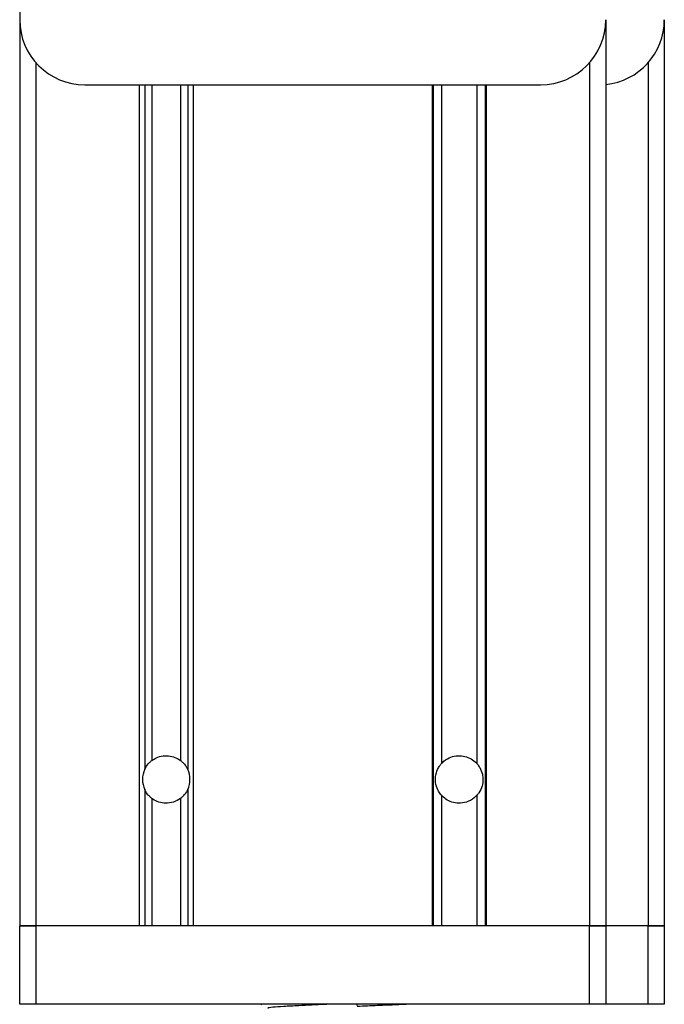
# Model space of a CAD drawing. Header units: millimetres. Extents: x 0 to 420, y 0 to 297.
# Tile 26 of 73: x 162 to 167, y 216 to 224. Entities that reach past the tile are written whole.
import ezdxf

# ---------------------------------------------------------------- set-up
doc = ezdxf.new("R2010")
doc.units = ezdxf.units.MM

msp = doc.modelspace()

# ---------------------------------------------------------------- linework, layer by layer
at = {"color": 7, "linetype": 'Continuous', "lineweight": 25}
for p, q in [((161.86443, 240.24329), (161.86443, 223.74329)), ((161.86443, 223.74329), (161.86443, 216.78329)), ((166.36443, 223.74329), (166.36443, 216.78329)), ((166.81443, 223.74329), (166.81443, 216.78329)), ((161.98943, 223.41257), (161.98943, 216.78329)), ((166.23943, 223.41257), (166.23943, 216.78329)), ((166.68943, 223.41257), (166.68943, 216.78329)), ((162.36443, 223.24329), (165.86443, 223.24329)), ((162.78193, 223.24329), (162.78193, 216.78329)), ((162.82455, 223.24329), (162.82455, 217.98653)), ((162.87938, 223.24329), (162.87938, 218.05388)), ((163.09948, 223.24329), (163.09948, 218.05388)), ((163.15431, 223.24329), (163.15431, 217.98653)), ((163.19693, 223.24329), (163.19693, 216.78329)), ((165.03193, 223.24329), (165.03193, 216.78329)), ((165.03971, 223.24329), (165.03971, 216.78329)), ((165.10348, 223.24329), (165.10348, 218.03005)), ((165.37538, 223.24329), (165.37538, 218.03005)), ((165.43916, 223.24329), (165.43916, 216.78329)), ((165.44693, 223.24329), (165.44693, 216.78329)), ((162.82455, 217.83006), (162.82455, 216.78329)), ((163.15431, 217.83006), (163.15431, 216.78329)), ((165.10348, 217.78654), (165.10348, 216.78329)), ((165.37538, 217.78654), (165.37538, 216.78329)), ((162.87938, 217.7627), (162.87938, 216.78329)), ((163.09948, 217.7627), (163.09948, 216.78329)), ((161.98943, 216.78329), (161.86443, 216.78329)), ((161.86443, 216.18329), (161.86443, 216.78329)), ((161.86443, 216.78329), (161.98943, 216.78329)), ((162.78193, 216.78329), (161.98943, 216.78329)), ((161.98943, 216.78329), (161.98943, 216.18329)), ((166.23943, 216.78329), (161.98943, 216.78329)), ((165.03193, 216.78329), (163.19693, 216.78329)), ((166.23943, 216.78329), (165.44693, 216.78329)), ((166.36443, 216.78329), (166.23943, 216.78329)), ((166.23943, 216.18329), (166.23943, 216.78329)), ((166.23943, 216.78329), (166.36443, 216.78329)), ((166.68943, 216.78329), (166.36443, 216.78329)), ((166.36443, 216.78329), (166.36443, 216.18329)), ((166.68943, 216.78329), (166.36443, 216.78329)), ((166.81443, 216.78329), (166.68943, 216.78329)), ((166.68943, 216.18329), (166.68943, 216.78329)), ((166.68943, 216.78329), (166.81443, 216.78329)), ((166.81443, 216.78329), (166.81443, 216.18329)), ((161.98943, 216.18329), (161.86443, 216.18329)), ((166.23943, 216.18329), (161.98943, 216.18329)), ((163.71443, 216.18329), (163.71443, 216.18195)), ((163.71594, 216.18329), (163.72136, 216.18085)), ((164.45686, 216.17356), (164.45686, 216.18329)), ((164.96443, 216.18195), (164.96443, 216.18329)), ((166.36443, 216.18329), (166.23943, 216.18329)), ((166.68943, 216.18329), (166.36443, 216.18329)), ((166.81443, 216.18329), (166.68943, 216.18329))]:
    msp.add_line(p, q, dxfattribs=at)
for centre, radius, start, end in [((162.36443, 223.74329), 0.5, 180, 270), ((165.86443, 223.74329), 0.5, 270, 0), ((166.31443, 223.74329), 0.5, 275.73917, 0), ((162.98943, 217.90829), 0.1825, 154.615206, 205.384794), ((162.98943, 217.90829), 0.1825, 334.615206, 25.384794)]:
    msp.add_arc(centre, radius, start, end, dxfattribs=at)
for points, knots in [([(162.87938, 218.05388), (162.89035, 218.06114), (162.91583, 218.07801), (162.96463, 218.09182), (163.01929, 218.0909), (163.06555, 218.07655), (163.08936, 218.06064), (163.09948, 218.05388)], [0, 0, 0, 0, 0.17151303, 0.39852973, 0.62613946, 0.84116758, 1, 1, 1, 1]), ([(165.10348, 218.03005), (165.10565, 218.03239), (165.12232, 218.05039), (165.15764, 218.07508), (165.21447, 218.0919), (165.26944, 218.09099), (165.32063, 218.07442), (165.35474, 218.05168), (165.37106, 218.03457), (165.37538, 218.03005)], [0, 0, 0, 0, 0.0323328, 0.2488897, 0.4222786, 0.5961204, 0.7603528, 0.936581, 1, 1, 1, 1]), ([(162.82455, 217.98653), (162.82531, 217.9881), (162.83223, 218.00234), (162.84631, 218.02343), (162.8665, 218.04374), (162.87621, 218.05138), (162.87938, 218.05388)], [0, 0, 0, 0, 0.0630496, 0.5732723, 0.8606645, 1, 1, 1, 1]), ([(163.09948, 218.05388), (163.09958, 218.0538), (163.10574, 218.04914), (163.1205, 218.03637), (163.14003, 218.01339), (163.14963, 217.99534), (163.15431, 217.98653)], [0, 0, 0, 0, 0.0046611, 0.2716949, 0.6448048, 1, 1, 1, 1]), ([(165.10348, 217.78654), (165.10075, 217.78972), (165.09036, 217.80182), (165.07067, 217.83337), (165.05526, 217.88364), (165.05715, 217.94365), (165.07413, 217.98954), (165.09229, 218.01705), (165.10087, 218.02701), (165.10348, 218.03005)], [0, 0, 0, 0, 0.0492052, 0.1868736, 0.4083703, 0.6349703, 0.84574, 0.9530109, 1, 1, 1, 1]), ([(165.37538, 218.03005), (165.37664, 218.02862), (165.38464, 218.0195), (165.40256, 217.99396), (165.41828, 217.95399), (165.42386, 217.9053), (165.4169, 217.85512), (165.39777, 217.81431), (165.38079, 217.79261), (165.37565, 217.78684), (165.37538, 217.78654)], [0, 0, 0, 0, 0.0225399, 0.1436837, 0.3445168, 0.5002524, 0.6894636, 0.9077956, 0.9951512, 1, 1, 1, 1]), ([(162.87938, 217.7627), (162.87915, 217.76288), (162.87282, 217.76768), (162.85784, 217.78074), (162.83855, 217.80365), (162.82908, 217.82152), (162.82455, 217.83006)], [0, 0, 0, 0, 0.0103333, 0.2792447, 0.6557506, 1, 1, 1, 1]), ([(163.15431, 217.83006), (163.15309, 217.82757), (163.14535, 217.81184), (163.1298, 217.78973), (163.10993, 217.77082), (163.10161, 217.76436), (163.09948, 217.7627)], [0, 0, 0, 0, 0.1002061, 0.6340855, 0.9060104, 1, 1, 1, 1]), ([(165.37538, 217.78654), (165.36854, 217.7796), (165.34649, 217.75726), (165.29959, 217.73202), (165.2378, 217.72265), (165.18225, 217.73249), (165.1369, 217.75416), (165.11422, 217.77613), (165.10348, 217.78654)], [0, 0, 0, 0, 0.0986523, 0.3179998, 0.5136012, 0.6813506, 0.8491653, 1, 1, 1, 1]), ([(163.09948, 217.7627), (163.08228, 217.75206), (163.04821, 217.73098), (162.98766, 217.72283), (162.93223, 217.73238), (162.8981, 217.74905), (162.88199, 217.7608), (162.87938, 217.7627)], [0, 0, 0, 0, 0.2615549, 0.5178629, 0.737675, 0.9575725, 1, 1, 1, 1]), ([(164.27118, 216.18329), (164.24995, 216.18223), (164.19822, 216.17964), (164.10544, 216.17515), (163.99548, 216.16996), (163.88516, 216.16485), (163.80312, 216.15814), (163.7648, 216.1537), (163.77185, 216.1512), (163.77324, 216.15071)], [0, 0, 0, 0, 0.1007343, 0.2454649, 0.3878399, 0.5730489, 0.7658875, 0.9540228, 1, 1, 1, 1]), ([(164.87253, 216.18329), (164.83714, 216.18143), (164.76459, 216.17762), (164.61204, 216.17133), (164.50877, 216.16708), (164.45698, 216.16494)], [0, 0, 0, 0, 0.3217909, 0.6598114, 1, 1, 1, 1])]:
    msp.add_open_spline(points, degree=3, knots=knots, dxfattribs=at)

doc.saveas('drawing.dxf')
